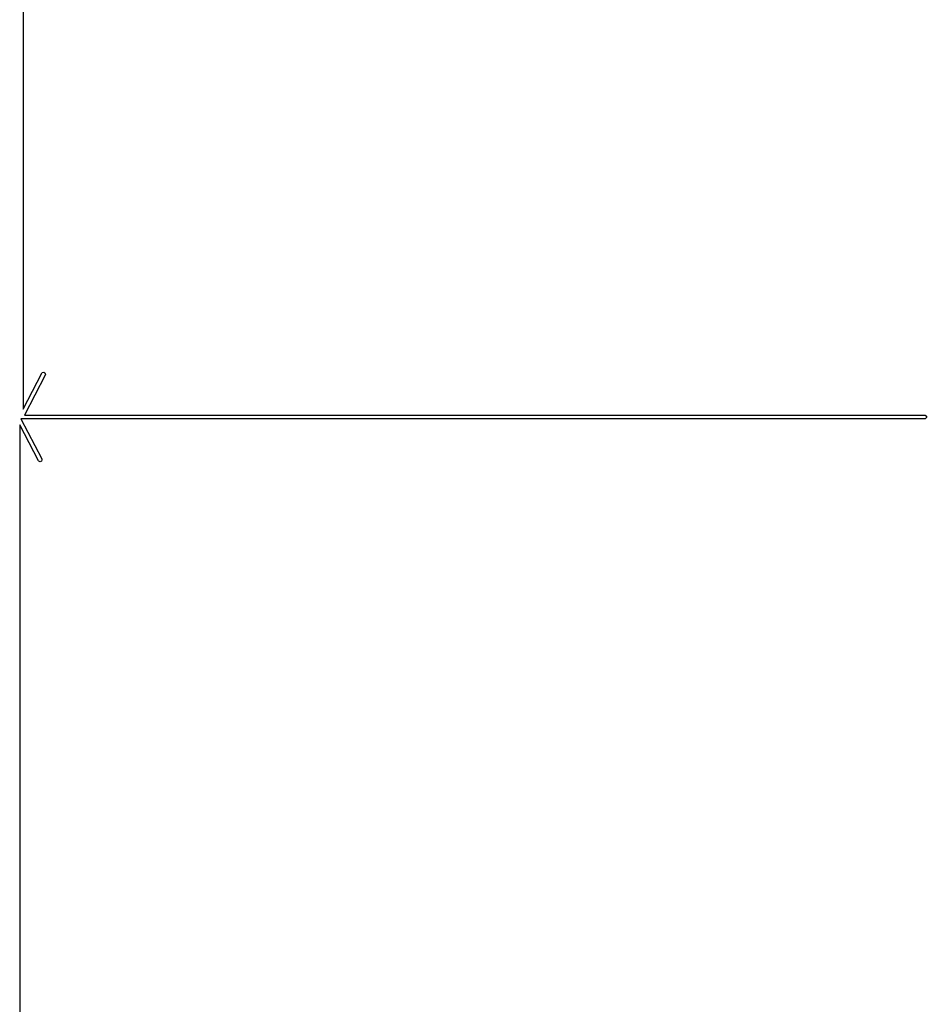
# Model space of a CAD drawing. Header units: inches. Extents: x 0.4 to 11.3, y -7.9 to -0.4.
# Tile 12 of 23: x 1.1 to 2.1, y -4.1 to -3.1. Entities that reach past the tile are written whole.
import ezdxf

# ---------------------------------------------------------------- set-up
doc = ezdxf.new("R2010")
doc.units = ezdxf.units.IN
doc.header["$MEASUREMENT"] = 0
doc.layers.add('User.Drawings', color=9, linetype='CONTINUOUS', true_color=0xc2c2c2)

msp = doc.modelspace()

# ---------------------------------------------------------------- linework, layer by layer
at = {"layer": 'User.Drawings', "linetype": 'CONTINUOUS'}
for p, q in [((1.1252, -2.8132), (1.1252, -3.486)), ((1.1252, -3.486), (1.1446, -3.4488)), ((1.1481, -3.4507), (1.1265, -3.4921)), ((1.1446, -3.4488), (1.1451, -3.4482)), ((1.1451, -3.4482), (1.1465, -3.4478)), ((1.1465, -3.4478), (1.1478, -3.4485)), ((1.1478, -3.4485), (1.1483, -3.4499)), ((1.1483, -3.4499), (1.1481, -3.4507)), ((1.1265, -3.4921), (2.0536, -3.4921)), ((2.0536, -3.4921), (2.0586, -3.4921)), ((2.0586, -3.4921), (2.0593, -3.4923)), ((2.0593, -3.4923), (2.0604, -3.4933)), ((2.0604, -3.4933), (2.0604, -3.4948)), ((1.141, -3.5394), (1.1217, -3.5021)), ((1.1217, -3.5021), (1.1217, -4.175)), ((2.0586, -3.4961), (1.1229, -3.4961)), ((1.1229, -3.4961), (1.1445, -3.5375)), ((2.0593, -3.4959), (2.0586, -3.4961)), ((2.0604, -3.4948), (2.0593, -3.4959)), ((1.1415, -3.54), (1.141, -3.5394)), ((1.1429, -3.5404), (1.1415, -3.54)), ((1.1443, -3.5397), (1.1429, -3.5404)), ((1.1447, -3.5383), (1.1443, -3.5397)), ((1.1445, -3.5375), (1.1447, -3.5383))]:
    msp.add_line(p, q, dxfattribs=at)

doc.saveas('drawing.dxf')
